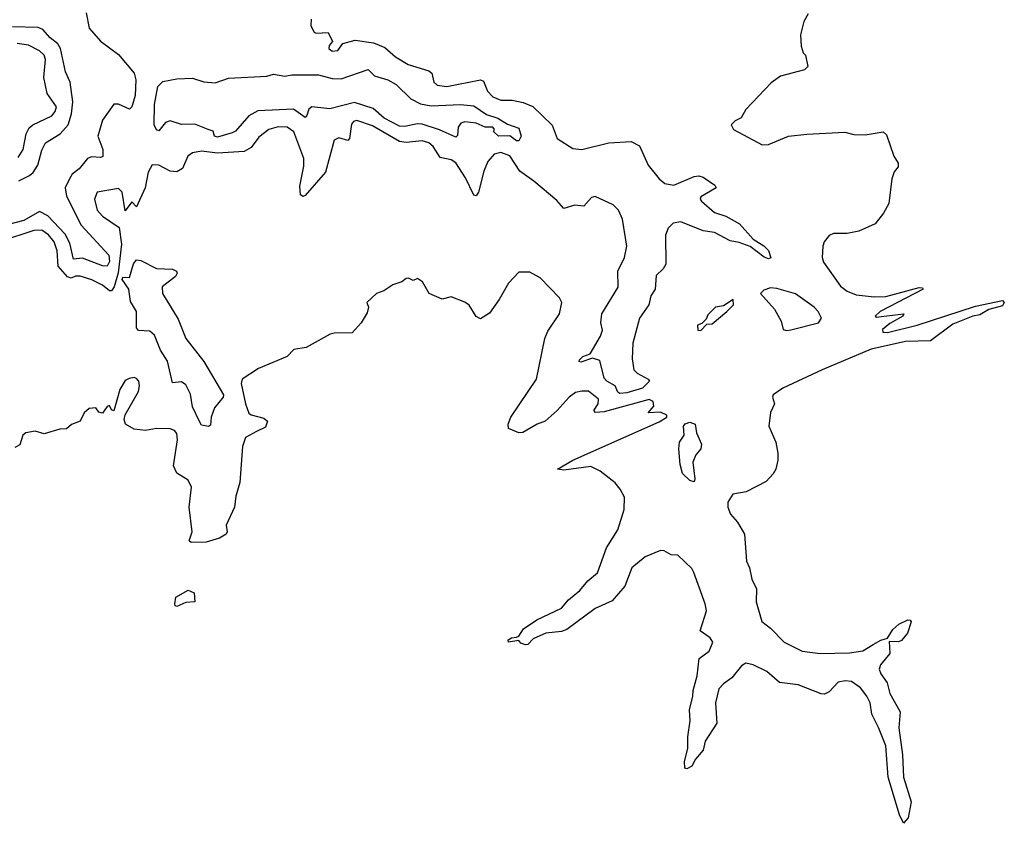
# Model space of a CAD drawing. Extents: x 2528705 to 2678277, y 911730 to 1023331.
# Tile 64 of 241: x 2561106 to 2565484, y 976930 to 980502. Entities that reach past the tile are written whole.
import ezdxf

# ---------------------------------------------------------------- set-up
doc = ezdxf.new("R2010")
doc.units = 0

msp = doc.modelspace()

# ---------------------------------------------------------------- linework, layer by layer
at = {"layer": '0CON20XD'}
for points in [[(2561402.2, 980532.2), (2561415.2, 980465), (2561465, 980407.6), (2561545, 980348.2), (2561615, 980264.1), (2561622.6, 980235), (2561619.2, 980165), (2561605.1, 980114.9), (2561595, 980105.2), (2561545, 980127), (2561525, 980127.6), (2561475, 980055.9), (2561454.2, 979985), (2561476.3, 979925), (2561475.8, 979894.2), (2561465, 979889.1), (2561425, 979892.1), (2561408.4, 979885), (2561370, 979840), (2561338.9, 979815), (2561328.3, 979795), (2561308.1, 979755), (2561315, 979717.3), (2561379, 979589), (2561501.9, 979455), (2561505, 979428), (2561495, 979406.9), (2561475, 979408.2), (2561385, 979442.3), (2561345, 979437.8), (2561328.5, 979508.5), (2561308.3, 979548.3), (2561231.2, 979631.2), (2561195, 979649.4), (2561125, 979609.1), (2561015, 979581.3)], [(2564611.7, 980528.3), (2564592.5, 980495), (2564577.5, 980435), (2564580, 980385), (2564590, 980355), (2564600, 980345), (2564610, 980295), (2564595, 980280), (2564488.3, 980251.7), (2564447.7, 980222.3), (2564335, 980102.5), (2564313.9, 980066.1), (2564287, 980053), (2564270, 980035), (2564280, 980015), (2564406.7, 979946.7), (2564435, 979947.5), (2564525, 979984), (2564606.4, 979993.6), (2564775, 980002.5), (2564815, 979992.5), (2564865, 979990), (2564945, 980003.3), (2564960.7, 979990.7), (2564992.5, 979895), (2565012.5, 979865), (2565011.7, 979848.3), (2564993.9, 979826.1), (2564983.3, 979795), (2564970, 979685), (2564947, 979643), (2564910, 979595), (2564837, 979563), (2564785, 979552.5), (2564725, 979552.5), (2564705, 979542.5), (2564683.3, 979515), (2564676.7, 979495), (2564673.8, 979445), (2564679.2, 979425), (2564755, 979318.1), (2564785.8, 979295), (2564825, 979278.8), (2564905, 979270.8), (2564957.5, 979272.5), (2565105, 979311.2), (2565120, 979310), (2565122.5, 979305), (2564932.5, 979205), (2564910, 979185), (2564915, 979180), (2564936.4, 979183.6), (2565037.5, 979195), (2565032.5, 979185), (2564975, 979152), (2564942.5, 979125), (2564943, 979113), (2564965, 979111.2), (2565096.7, 979145), (2565355, 979228.9), (2565475, 979253.8), (2565483.8, 979245), (2565475, 979230), (2565415, 979214.5), (2565375, 979190.5), (2565344.4, 979184.4), (2565255, 979148.4), (2565155, 979075.3), (2565045, 979072.2), (2564891.9, 979038.1), (2564674, 978946), (2564498.8, 978865), (2564456.7, 978835), (2564452.5, 978825), (2564462.5, 978795), (2564443.6, 978756.4), (2564437.5, 978695), (2564467.5, 978625), (2564477.5, 978575), (2564477.5, 978545), (2564467.5, 978505), (2564456.4, 978483.6), (2564425, 978450), (2564336.4, 978403.6), (2564277, 978393), (2564255, 978357.5), (2564254.4, 978335), (2564266, 978305), (2564298, 978268), (2564328, 978215), (2564338, 978095), (2564350.8, 978065), (2564360.8, 978015), (2564381.7, 977971.7), (2564381.2, 977915), (2564406.4, 977826.4), (2564445, 977796.9), (2564504.8, 977734.8), (2564585, 977694.6), (2564665, 977684.6), (2564795, 977687.5), (2564855, 977697.1), (2564900.8, 977725), (2564935, 977744.4), (2564965, 977752.5), (2564988.8, 977791.2), (2565014.6, 977815.4), (2565055, 977834), (2565065, 977833.3), (2565070, 977825), (2565052.7, 977775), (2565027.3, 977742.7), (2565013.1, 977736.9), (2564972.3, 977737.7), (2564974.6, 977685), (2564932.7, 977635), (2564927.5, 977615), (2564935, 977594.4), (2564963.1, 977555), (2564975, 977507.5), (2565020.4, 977425), (2565014.7, 977354.7), (2565030.8, 977235), (2565035.6, 977135), (2565070, 977025), (2565056.7, 976955), (2565035, 976930), (2565017.8, 976967.8), (2564966.8, 977135), (2564957.2, 977275), (2564924.5, 977355.5), (2564895.4, 977415.4), (2564886.9, 977465), (2564872.5, 977495), (2564845, 977532.7), (2564805, 977560.4), (2564776.2, 977563.8), (2564745, 977557.8), (2564705, 977514), (2564685, 977504), (2564670, 977505), (2564566.7, 977545), (2564485, 977555.6), (2564428.6, 977605), (2564367.5, 977635), (2564335, 977641.2), (2564315, 977629.5), (2564272.7, 977577.3), (2564235, 977550.4), (2564215, 977527.8), (2564199.1, 977465), (2564206.4, 977375), (2564154.5, 977295), (2564145.3, 977254.7), (2564111.2, 977215), (2564095, 977184.4), (2564072.1, 977172.1), (2564064, 977175), (2564062.5, 977205), (2564077.1, 977262.9), (2564077.1, 977315), (2564086.7, 977385), (2564084.6, 977434.6), (2564098.8, 977495), (2564100, 977520), (2564118.1, 977585), (2564127.2, 977662.8), (2564171.1, 977695), (2564188.5, 977735), (2564175.6, 977755), (2564132, 977785), (2564159.4, 977875), (2564154.2, 977905.8), (2564103.1, 978045), (2564095, 978062), (2564031.7, 978121.7), (2564003, 978123), (2563971.7, 978141.7), (2563955, 978143.3), (2563887.5, 978115), (2563827.1, 978065), (2563796.3, 977983.7), (2563740.8, 977919.2), (2563665, 977884.6), (2563539, 977791), (2563515, 977782.1), (2563445, 977775.4), (2563389.4, 977750.6), (2563365, 977725.6), (2563355, 977723.1), (2563335, 977731.2), (2563325, 977742.5), (2563280, 977735), (2563277.5, 977745), (2563292.5, 977755), (2563315, 977757.5), (2563325, 977762.5), (2563345.7, 977794.3), (2563405, 977834.3), (2563515, 977886.2), (2563546.5, 977923.5), (2563596.7, 977965), (2563632.3, 978007.7), (2563675, 978043.3), (2563715.4, 978154.6), (2563766.2, 978235), (2563794, 978325), (2563795, 978380), (2563775.8, 978415.8), (2563754, 978444), (2563687.5, 978495), (2563645, 978516), (2563525, 978500), (2563497.5, 978505), (2563565, 978544.6), (2563950, 978715), (2563983.3, 978735), (2563983.3, 978745), (2563955, 978758), (2563900, 978755), (2563925.8, 978785), (2563921.9, 978805), (2563905, 978814.2), (2563705, 978759.6), (2563666, 978756), (2563658.8, 978765), (2563678.8, 978795), (2563679.5, 978815), (2563635, 978851.2), (2563605, 978851.2), (2563577.5, 978845), (2563548.8, 978825), (2563495.6, 978764.4), (2563442.7, 978717.3), (2563406.7, 978705), (2563342.9, 978667.1), (2563325, 978665.7), (2563280, 978685), (2563277.5, 978705), (2563290, 978735), (2563404.3, 978905), (2563441.2, 979085), (2563455, 979117.5), (2563506.2, 979195), (2563516.7, 979245), (2563506.4, 979266.4), (2563420, 979355), (2563375, 979380), (2563325, 979380), (2563279.3, 979330.7), (2563238.3, 979258.3), (2563195, 979197.5), (2563155, 979173.3), (2563135, 979183.3), (2563105, 979233.8), (2563085, 979246), (2563025, 979270), (2562985, 979260), (2562926.7, 979285), (2562897.3, 979337.3), (2562875, 979352.5), (2562855, 979343.3), (2562835, 979353.3), (2562825, 979351.2), (2562805, 979336.7), (2562765, 979323.3), (2562725, 979296.7), (2562692.5, 979285), (2562650, 979245), (2562656.7, 979225), (2562650.7, 979199.3), (2562623.8, 979155), (2562585, 979110), (2562505, 979109.2), (2562485.9, 979104.1), (2562380, 979045), (2562325, 979036.2), (2562295, 979005.5), (2562167.9, 978952.1), (2562095.6, 978905), (2562090.7, 978885), (2562109.8, 978795), (2562125, 978753.8), (2562135.5, 978745.5), (2562191.1, 978731.1), (2562207.5, 978717.5), (2562198.9, 978691.1), (2562158.8, 978671.2)], [(2562402.5, 980505), (2562400, 980475), (2562415, 980447.5), (2562425, 980442.5), (2562477.5, 980445), (2562497.5, 980405), (2562481.7, 980388.3), (2562480, 980375), (2562495, 980363.1), (2562520, 980365), (2562543, 980397), (2562598.3, 980411.7), (2562679.4, 980399.4), (2562729.4, 980379.4), (2562777.8, 980337.8), (2562833, 980303), (2562925.5, 980275), (2562938.5, 980265), (2562947.1, 980225), (2562961.8, 980211.8), (2563005, 980206.1), (2563155.7, 980235.7), (2563168.5, 980228.5), (2563186.1, 980185), (2563209.1, 980159.1), (2563245, 980144.4), (2563295.2, 980144.8), (2563345, 980134.3), (2563387, 980117), (2563473.7, 980033.7), (2563495.6, 979975), (2563565, 979930.5), (2563605.2, 979925.2), (2563725, 979954.8), (2563825, 979961.3), (2563862.3, 979942.3), (2563900.7, 979855), (2563948.8, 979795), (2563975, 979774.6), (2564015, 979767.3), (2564105, 979805.3), (2564125, 979808.1), (2564145, 979802), (2564197.3, 979767.3), (2564202.5, 979755), (2564134.5, 979715), (2564131.5, 979705), (2564137.3, 979695), (2564194.8, 979644.8), (2564245, 979629.6), (2564306.5, 979595), (2564367.1, 979527.1), (2564415, 979496.9), (2564436, 979476), (2564445.5, 979444.5), (2564435, 979439.5), (2564416.7, 979446.7), (2564354, 979494), (2564305, 979511.7), (2564265, 979518.7), (2564195.7, 979555.7), (2564145, 979563.6), (2564045, 979603.3), (2564012, 979598), (2563989.4, 979575), (2563977.3, 979545), (2563978.9, 979415), (2563967.4, 979395), (2563936.7, 979365), (2563931, 979305), (2563912.3, 979275), (2563904.1, 979235), (2563862.4, 979175), (2563832.3, 979065), (2563829.4, 978995), (2563836, 978946), (2563851, 978931), (2563900.9, 978905), (2563906.2, 978895), (2563875.1, 978864.9), (2563805, 978843.1), (2563775, 978840.7), (2563765, 978846.4), (2563753.8, 978875), (2563716.1, 978895), (2563705, 978908.9), (2563685, 978986.8), (2563652.9, 978997.1), (2563600.4, 978980.4), (2563593, 978983), (2563595, 978990), (2563610, 979005), (2563642.3, 979017.7), (2563688.1, 979095), (2563697.2, 979122.8), (2563690.5, 979155), (2563694.8, 979195), (2563766.3, 979313.7), (2563766.1, 979385), (2563795.4, 979444.6), (2563805.4, 979495), (2563786.8, 979615), (2563768.4, 979655), (2563745, 979679.8), (2563665, 979717.1), (2563648.2, 979711.7), (2563615, 979673.6), (2563575, 979677.2), (2563525, 979663.8), (2563495, 979698.1), (2563392, 979785), (2563329.4, 979829.4), (2563285, 979896.5), (2563245, 979911.8), (2563215, 979904.5), (2563187.7, 979872.3), (2563170.3, 979829.7), (2563146.1, 979735), (2563135, 979720), (2563125, 979722.5), (2563088.8, 979798.8), (2563045, 979865.9), (2563025, 979879.5), (2562975, 979890), (2562945, 979939.2), (2562925, 979954.7), (2562895, 979963.3), (2562825, 979957.1), (2562795, 979960.6), (2562675, 980030.9), (2562605, 980053.8), (2562590.7, 980049.3), (2562582.1, 980037.9), (2562571.9, 979975), (2562565, 979965.8), (2562525, 979976.5), (2562505, 979967.5), (2562465.7, 979825), (2562375, 979720.8), (2562365, 979716), (2562354.4, 979724.4), (2562352.3, 979762.3), (2562369.4, 979850.6), (2562368.9, 979885), (2562325, 980003.3), (2562295, 980024.6), (2562255, 980026.1), (2562214, 980015), (2562169.5, 979980.5), (2562135.6, 979934.4), (2562104.1, 979915.9), (2561985, 979909), (2561915, 979918.2), (2561875, 979910), (2561854.2, 979895), (2561829.7, 979840.3), (2561805, 979825.6), (2561775, 979828.9), (2561725, 979855.6), (2561695, 979857.1), (2561677.3, 979825), (2561663.8, 979755), (2561625, 979670), (2561605, 979693.3), (2561575, 979653.3), (2561561.5, 979735), (2561545, 979752.2), (2561450, 979735), (2561439.4, 979705), (2561450, 979655), (2561475, 979628.6), (2561548.9, 979578.9), (2561558.7, 979505), (2561543.4, 979376.6), (2561525.6, 979314.4), (2561515, 979297.3), (2561505, 979297.2), (2561475, 979322), (2561426.4, 979346.4), (2561375, 979362.5), (2561355, 979362.1), (2561335, 979353.1), (2561319.3, 979359.3), (2561276.8, 979406.8), (2561272.6, 979475), (2561260, 979515), (2561235, 979546.2), (2561205, 979567.1), (2561168.8, 979565), (2561025, 979517.6)], [(2561103.2, 979786.8), (2561150.6, 979809.4), (2561166.6, 979823.4), (2561187.5, 979855), (2561205, 979921.8), (2561220.3, 979955), (2561286.5, 979995), (2561322, 980035), (2561336.5, 980083.5), (2561342.5, 980137.5), (2561330.8, 980225), (2561310.1, 980270.1), (2561287.2, 980375), (2561276, 980395), (2561241.7, 980421.7), (2561209.2, 980459.2), (2561188.1, 980468.1), (2561075, 980471.4)], [(2561100, 979890), (2561121.8, 979925), (2561134.6, 979995), (2561148.8, 980021.2), (2561165.3, 980034.7), (2561249.2, 980075), (2561264.3, 980095), (2561269.2, 980115), (2561228.8, 980175), (2561213.4, 980245), (2561220.9, 980325), (2561214.4, 980345), (2561195, 980364.4), (2561145, 980388.5), (2561095, 980396.1)], [(2563325, 979963.8), (2563315, 979964), (2563285.8, 979985.8), (2563234.4, 979985), (2563213.3, 980005), (2563216.7, 980015), (2563210, 980025), (2563175, 980024), (2563135, 980042.2), (2563085, 980047.8), (2563067.4, 980042.6), (2563055.5, 980025), (2563052.1, 979987.9), (2563045, 979980), (2562972.6, 980012.6), (2562895, 980037.6), (2562875, 980039.1), (2562816.9, 980026.9), (2562795, 980029.6), (2562726.8, 980065), (2562678, 980108), (2562595, 980133.9), (2562485, 980105.8), (2562405, 980114.7), (2562391.9, 980105), (2562383.6, 980076.4), (2562375, 980067.9), (2562324, 980104), (2562165, 980096.7), (2562124.9, 980075.1), (2562065, 980007.5), (2562050.8, 979999.2), (2561985, 979980.8), (2561972.9, 979985), (2561967, 980007), (2561944.2, 980014.2), (2561885, 980037.4), (2561825, 980037), (2561775, 980052.6), (2561755, 980044.7), (2561725, 980007.8), (2561715, 980013.5), (2561704.3, 980035), (2561705.3, 980125), (2561719.9, 980205), (2561742.4, 980227.6), (2561805, 980240), (2561875, 980241.9), (2561925.6, 980225.6), (2561975, 980221.9), (2562035, 980243), (2562205, 980251.2), (2562235, 980259.8), (2562285, 980251.3), (2562316.7, 980256.7), (2562435, 980257.3), (2562495, 980241), (2562535, 980238.8), (2562655, 980280.6), (2562683.5, 980253.5), (2562742.9, 980235), (2562780.6, 980215), (2562845, 980150.4), (2562888.9, 980128.9), (2562935, 980119.4), (2563065.9, 980125.9), (2563125, 980120), (2563181.5, 980081.5), (2563232, 980065), (2563275, 980038.6), (2563325, 980020), (2563335.7, 979984.3), (2563325, 979963.8)], [(2561945, 978693.8), (2561915, 978699.4), (2561905, 978715.6), (2561875, 978781.1), (2561865, 978837.3), (2561845, 978879.6), (2561825, 978891.8), (2561785, 978888.8), (2561763.2, 978985), (2561733, 979033), (2561705, 979099.5), (2561685, 979118.5), (2561635, 979120.6), (2561625, 979132.7), (2561626.2, 979205), (2561599.3, 979249.3), (2561592, 979305), (2561562.2, 979347.8), (2561565, 979357.4), (2561595, 979356.8), (2561612.3, 979417.7), (2561625, 979434.5), (2561645, 979431.5), (2561715, 979396.7), (2561785, 979393), (2561803.9, 979385), (2561807, 979375), (2561799.7, 979360.3), (2561740.3, 979315), (2561741.9, 979285), (2561810.4, 979170.4), (2561845, 979085.4), (2561925, 978982.5), (2562012.5, 978835), (2562011.4, 978825), (2561972.4, 978777.6), (2561958.1, 978735), (2561955, 978700), (2561945, 978693.8)], [(2564515, 979120), (2564535, 979123.1), (2564657.5, 979155), (2564671.4, 979175), (2564656.9, 979205), (2564638.6, 979225), (2564555, 979283.8), (2564473, 979307), (2564445, 979310), (2564415, 979300), (2564400, 979285), (2564462.5, 979215), (2564491.7, 979161.7), (2564500, 979125), (2564515, 979120)], [(2564135, 979120), (2564161.7, 979148.3), (2564185, 979150), (2564250, 979205), (2564280, 979235), (2564278.3, 979258.3), (2564235, 979230), (2564200, 979225), (2564165, 979190), (2564158.3, 979171.7), (2564138.3, 979151.7), (2564120, 979145), (2564121.7, 979121.7), (2564135, 979120)], [(2562158.8, 978671.2), (2562110, 978645), (2562096.2, 978605), (2562084.7, 978445), (2562066.6, 978385), (2562060.8, 978335), (2562024.6, 978255), (2562028.5, 978225), (2562023.8, 978215), (2561995, 978197.7), (2561935, 978179.5), (2561868.9, 978178.9), (2561860, 978185), (2561872.5, 978225), (2561859.3, 978335), (2561870.4, 978425), (2561855.4, 978455.4), (2561805, 978486), (2561789.4, 978519.4), (2561808.1, 978635), (2561805, 978663.3), (2561795, 978676.2), (2561775, 978684.2), (2561714.4, 978685.6), (2561665, 978675.8), (2561615, 978682.5), (2561576.2, 978705), (2561570.8, 978725), (2561574.5, 978745.5), (2561635, 978850), (2561638.6, 978875), (2561635.8, 978895), (2561625, 978906.7), (2561615, 978911.2), (2561592.7, 978907.3), (2561575, 978899.2), (2561551.5, 978858.5), (2561525, 978763.3), (2561515, 978767.5), (2561505, 978787.5), (2561495, 978782.5), (2561475, 978753.8), (2561458, 978758), (2561445, 978777.5), (2561415, 978773.3), (2561393.3, 978755), (2561375, 978717.5), (2561336.4, 978703.6), (2561315, 978683.3), (2561285, 978682.5), (2561215, 978661.2), (2561175, 978673.8), (2561134.1, 978665.9), (2561120, 978655), (2561107.3, 978612.7), (2561085, 978601.2)], [(2564105, 978447.5), (2564085, 978453.8), (2564053.3, 978485), (2564042.7, 978525), (2564036.3, 978595), (2564039.3, 978625), (2564060.9, 978655), (2564057.4, 978695), (2564065, 978705.1), (2564085, 978713), (2564109.3, 978705), (2564115.8, 978665.8), (2564138.1, 978615), (2564134.3, 978595), (2564112.6, 978567.4), (2564099.7, 978535), (2564108.3, 978461.7), (2564105, 978447.5)], [(2561805, 977894), (2561797, 977897), (2561796.1, 977906.1), (2561801.2, 977935), (2561855, 977965.8), (2561881.9, 977955), (2561885, 977914), (2561845, 977912.2), (2561805, 977894)]]:
    msp.add_lwpolyline(points, dxfattribs=at)

doc.saveas('drawing.dxf')
